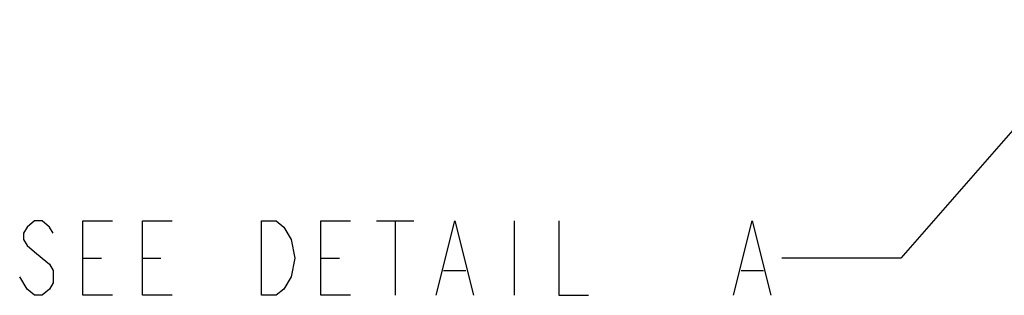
# Model space of a CAD drawing. Header units: inches. Extents: x 0 to 117, y 0 to 83.
# Tile 60 of 74: x 62.84 to 73.18, y 51.75 to 54.65. Entities that reach past the tile are written whole.
import ezdxf

# ---------------------------------------------------------------- set-up
doc = ezdxf.new("R2010")
doc.units = ezdxf.units.IN
doc.header["$LTSCALE"] = 6.431102
doc.header["$MEASUREMENT"] = 0
doc.layers.get('0').update_dxf_attribs({"linetype": 'CONTINUOUS'})
doc.styles.get("Standard").update_dxf_attribs({"font": 'txt', "width": 0.8})
doc.dimstyles.get("Standard").update_dxf_attribs({"dimtxt": 0.78125, "dimasz": 0.1875, "dimexe": 0.18, "dimexo": 0.0625, "dimgap": 0.09, "dimtad": 1, "dimdec": 1, "dimzin": 4, "dimdsep": 46, "dimtxsty": 'STANDARD', "dimblk": '_FILLED', "dimblk1": '_FILLED', "dimblk2": '_FILLED', "dimcen": 0.09, "dimadec": 0, "dimazin": 0, "dimtp": 0.1, "dimtm": 0.1, "dimtfac": 1, "dimtdec": 1, "dimtofl": 0, "dimtmove": 0, "dimatfit": 3, "dimldrblk": '_FILLED', "dimfxl": 1, "dimtolj": 1, "dimtzin": 4, "dimarcsym": 0})

# ---------------------------------------------------------------- blocks, each defined once
blk = doc.blocks.new('_FILLED')
at = {"color": 0, "linetype": 'BYBLOCK'}
blk.add_solid([(0, 0), (-1, 0.167), (-1, -0.167)], dxfattribs=at)

msp = doc.modelspace()

# ---------------------------------------------------------------- linework, layer by layer
at = {"color": 7, "linetype": 'CONTINUOUS'}
for p, q in [((66.5876, 52.5355), (66.9783, 52.5355)), ((66.783, 52.5355), (66.783, 51.7542)), ((68.033, 52.5355), (68.033, 51.7542)), ((63.5017, 52.1449), (63.697, 52.1449)), ((64.1267, 52.1449), (64.322, 52.1449)), ((66.0017, 52.1449), (66.197, 52.1449)), ((62.9158, 51.8193), (62.8376, 51.9495)), ((67.2908, 52.0146), (67.5251, 52.0146)), ((70.4158, 52.0146), (70.6501, 52.0146))]:
    msp.add_line(p, q, dxfattribs=at)
for points in [[(63.1892, 52.4053), (63.1501, 52.4704), (63.072, 52.5355), (62.9939, 52.5355), (62.9158, 52.4704), (62.8767, 52.4053), (62.8767, 52.3402), (62.9158, 52.2751), (62.9939, 52.21), (63.072, 52.1449), (63.1501, 52.0797), (63.1892, 52.0146), (63.1892, 51.8844), (63.1501, 51.8193), (63.072, 51.7542), (62.9939, 51.7542), (62.9158, 51.8193)], [(63.8142, 51.7542), (63.5017, 51.7542), (63.5017, 52.5355), (63.8142, 52.5355)], [(64.4392, 51.7542), (64.1267, 51.7542), (64.1267, 52.5355), (64.4392, 52.5355)], [(65.6892, 51.9495), (65.6111, 51.8193), (65.533, 51.7542), (65.3767, 51.7542), (65.3767, 52.5355)], [(65.3767, 52.5355), (65.533, 52.5355), (65.6111, 52.4704)], [(65.6111, 52.4704), (65.6892, 52.3402), (65.7283, 52.1449), (65.6892, 51.9495)], [(66.3142, 51.7542), (66.0017, 51.7542), (66.0017, 52.5355), (66.3142, 52.5355)], [(67.2126, 51.7542), (67.408, 52.5355), (67.6033, 51.7542)], [(68.5017, 52.5355), (68.5017, 51.7542), (68.8142, 51.7542)], [(70.3376, 51.7542), (70.533, 52.5355), (70.7283, 51.7542)]]:
    msp.add_lwpolyline(points, dxfattribs=at)

# ---------------------------------------------------------------- leaders
msp.add_leader([(74.285, 54.6468), (72.0955, 52.1449), (70.8455, 52.1449)], dimstyle='STANDARD', override={"dimtad": 0}, dxfattribs=at)

doc.saveas('drawing.dxf')
